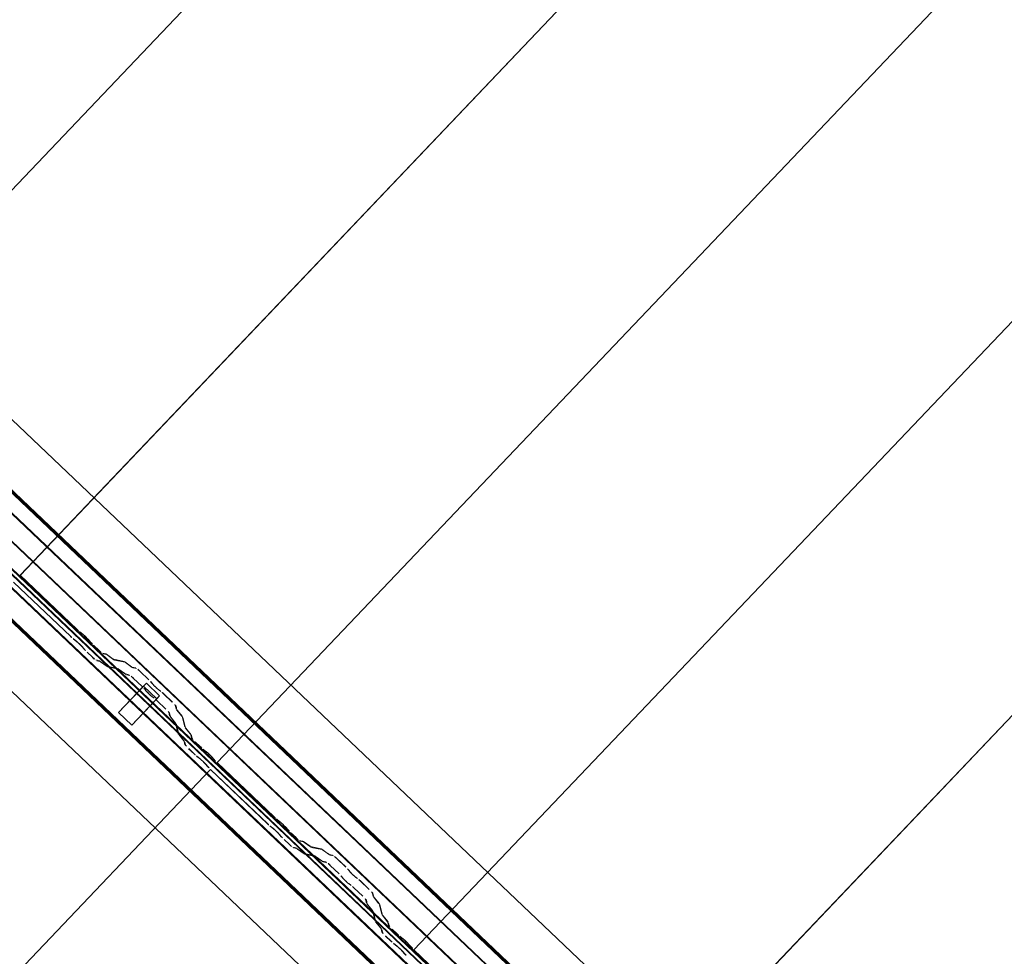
# Model space of a CAD drawing. Header units: metres. Extents: x 32343131.6 to 32343183.7, y 5699223.3 to 5699275.1.
# Tile 121 of 190: x 32343162.4 to 32343163.7, y 5699244.6 to 5699245.9. Entities that reach past the tile are written whole.
import ezdxf

# ---------------------------------------------------------------- set-up
doc = ezdxf.new("R2010")
doc.units = ezdxf.units.M
doc.layers.add('0-1', color=7, linetype='Continuous', lineweight=5)
for name, color, linetype, lineweight, true_color in [('A-GENM-1', 7, 'Continuous', 5, 0xcccccc), ('A-ROOF-1', 7, 'Continuous', 5, 0xcccccc), ('E-POWR-CNDT-1', 5, 'Continuous', 70, 0x0000ff), ('S-BEAM-1', 7, 'Continuous', 5, 0xcccccc)]:
    doc.layers.add(name, color=color, linetype=linetype, lineweight=lineweight, true_color=true_color)

# ---------------------------------------------------------------- blocks, each defined once
blk = doc.blocks.new('Ortgang Hochpunkt1 - Ortgang Hochpunkt-3544518-TGA_190_LP5_GR_DA-TGA-01_G_')
at = {"layer": 'A-ROOF-1'}
for p, q in [((89.4753, -25.0355), (54.6993, 8.0497)), ((89.4753, -25.0355), (54.6993, 8.0497)), ((80.6394, -16.8349), (74.8928, -11.3677)), ((80.6379, -16.8348), (74.893, -11.3691)), ((80.6307, -16.834), (74.8941, -11.3763)), ((80.6295, -16.8339), (74.8943, -11.3775)), ((80.6115, -16.836), (74.8931, -11.3956)), ((74.8933, -11.394), (80.6131, -16.8357))]:
    blk.add_line(p, q, dxfattribs=at)
blk = doc.blocks.new('Wasserleitblech1 - Wasserleitblech-3545928-TGA_190_LP5_GR_DA-TGA-01_G_')
at = {"layer": 'A-ROOF-1'}
for p, q in [((97.5593, -16.5384), (62.7833, 16.5468)), ((97.5593, -16.5384), (62.7833, 16.5468)), ((88.9284, -8.1208), (83.1839, -2.6556)), ((88.9282, -8.1195), (83.1852, -2.6557)), ((88.9315, -8.085), (83.2191, -2.6503)), ((83.2201, -2.6498), (88.9319, -8.084))]:
    blk.add_line(p, q, dxfattribs=at)
blk = doc.blocks.new('construction-roof-accessories--rheinzink-rzk010047 - construction-roof-accessories--rheinzink-rzk010047-3217442-TGA_190_LP5_GR_DA-TGA-01_G_')
at = {"layer": 'A-GENM-1'}
for p, q in [((-0.0125, 0.0822), (0.0125, 0.0822)), ((0.0125, 0.0822), (-0.0125, 0.0822)), ((-0.0125, 0.0822), (-0.0125, 0.0322)), ((-0.0125, 0.0263), (-0.0125, 0.0822)), ((0.0125, 0.0822), (0.0125, 0.0263)), ((0.0125, 0.0322), (0.0125, 0.0822)), ((-0.0125, 0.0263), (-0.0125, 0.0322)), ((-0.0125, 0.0322), (0.0125, 0.0322)), ((-0.0125, 0.0322), (0.0125, 0.0322)), ((0.0125, 0.0322), (0.0125, 0.0263)), ((0.0125, 0.0263), (-0.0125, 0.0263)), ((-0.0125, 0.0263), (0.0125, 0.0263))]:
    blk.add_line(p, q, dxfattribs=at)
blk = doc.blocks.new('ARC_190_LPX_FM_Stellplätze_rvt-1-TGA_190_LP5_GR_DA-TGA-01_G_')
at = {"layer": 'S-BEAM-1'}
for p, q in [((32343162.0994, 5699245.4024), (32343170.3617, 5699254.0869)), ((32343162.0994, 5699245.4024), (32343170.3617, 5699254.0869)), ((32343162.0995, 5699245.4025), (32343170.3618, 5699254.087)), ((32343162.0995, 5699245.4025), (32343170.3618, 5699254.087)), ((32343162.3711, 5699245.1439), (32343170.6334, 5699253.8284)), ((32343162.3711, 5699245.1439), (32343170.6334, 5699253.8284)), ((32343162.3712, 5699245.144), (32343170.6334, 5699253.8285)), ((32343162.3712, 5699245.144), (32343170.6334, 5699253.8285)), ((32343162.6428, 5699244.8854), (32343170.905, 5699253.5699)), ((32343162.6428, 5699244.8854), (32343170.905, 5699253.5699)), ((32343162.6429, 5699244.8855), (32343170.9051, 5699253.57)), ((32343162.6429, 5699244.8855), (32343170.9051, 5699253.57)), ((32343162.9144, 5699244.6269), (32343171.1767, 5699253.3114)), ((32343162.9144, 5699244.6269), (32343171.1767, 5699253.3114)), ((32343162.9145, 5699244.627), (32343171.1768, 5699253.3115)), ((32343162.9145, 5699244.627), (32343171.1768, 5699253.3115)), ((32343163.1861, 5699244.3685), (32343171.4484, 5699253.053)), ((32343163.1861, 5699244.3685), (32343171.4484, 5699253.053)), ((32343163.1862, 5699244.3685), (32343171.4485, 5699253.0531)), ((32343163.1862, 5699244.3685), (32343171.4485, 5699253.0531)), ((32343162.3712, 5699245.144), (32343162.3711, 5699245.1439)), ((32343162.3711, 5699245.1439), (32343162.3712, 5699245.144)), ((32343162.3711, 5699245.1439), (32343162.4499, 5699245.0689)), ((32343162.45, 5699245.069), (32343162.3712, 5699245.144)), ((32343162.3621, 5699245.1345), (32343162.441, 5699245.0595)), ((32343162.4409, 5699245.0594), (32343162.3621, 5699245.1344)), ((32343162.4579, 5699245.0624), (32343162.4532, 5699245.0662)), ((32343162.4539, 5699245.0654), (32343162.4586, 5699245.0616)), ((32343162.4441, 5699245.0567), (32343162.4489, 5699245.0529)), ((32343162.4496, 5699245.0521), (32343162.4448, 5699245.0559)), ((32343162.4598, 5699245.0417), (32343162.4557, 5699245.0463)), ((32343162.4566, 5699245.0456), (32343162.4606, 5699245.041)), ((32343162.4648, 5699245.0557), (32343162.4688, 5699245.0512)), ((32343162.4696, 5699245.0505), (32343162.4656, 5699245.0551)), ((32343162.4725, 5699245.0474), (32343162.48, 5699245.0402)), ((32343162.4801, 5699245.0403), (32343162.4726, 5699245.0475)), ((32343162.471, 5699245.0308), (32343162.4635, 5699245.0379)), ((32343162.4636, 5699245.038), (32343162.4711, 5699245.0309)), ((32343162.4892, 5699245.0357), (32343162.4847, 5699245.0366)), ((32343162.4858, 5699245.0355), (32343162.4902, 5699245.0346)), ((32343162.4994, 5699245.0284), (32343162.4902, 5699245.0351)), ((32343162.491, 5699245.0342), (32343162.5002, 5699245.0275)), ((32343162.4757, 5699245.0271), (32343162.4802, 5699245.0262)), ((32343162.4812, 5699245.0251), (32343162.4768, 5699245.026)), ((32343162.4811, 5699245.0256), (32343162.4904, 5699245.0189)), ((32343162.4912, 5699245.018), (32343162.482, 5699245.0247)), ((32343162.4912, 5699245.0185), (32343162.5056, 5699245.0155)), ((32343162.5146, 5699245.025), (32343162.5002, 5699245.028)), ((32343162.5012, 5699245.0269), (32343162.5157, 5699245.024)), ((32343162.5249, 5699245.0178), (32343162.5156, 5699245.0244)), ((32343162.5165, 5699245.0235), (32343162.5257, 5699245.0169)), ((32343162.5067, 5699245.0145), (32343162.4922, 5699245.0174)), ((32343162.5066, 5699245.015), (32343162.5158, 5699245.0083)), ((32343162.5167, 5699245.0074), (32343162.5075, 5699245.014)), ((32343162.5166, 5699245.0078), (32343162.5216, 5699245.0068)), ((32343162.5226, 5699245.0058), (32343162.5177, 5699245.0068)), ((32343162.5306, 5699245.0163), (32343162.5256, 5699245.0173)), ((32343162.5267, 5699245.0163), (32343162.5317, 5699245.0153)), ((32343162.5363, 5699245.0115), (32343162.5486, 5699244.9998)), ((32343162.5487, 5699244.9999), (32343162.5364, 5699245.0116)), ((32343162.5396, 5699244.9903), (32343162.5272, 5699245.002)), ((32343162.5273, 5699245.0021), (32343162.5397, 5699244.9904)), ((32343162.552, 5699244.9962), (32343162.5538, 5699244.994)), ((32343162.5548, 5699244.9932), (32343162.553, 5699244.9954)), ((32343162.5448, 5699244.9845), (32343162.543, 5699244.9867)), ((32343162.544, 5699244.9859), (32343162.5457, 5699244.9837)), ((32343162.5529, 5699244.9769), (32343162.5552, 5699244.9752)), ((32343162.5642, 5699244.9847), (32343162.5619, 5699244.9864)), ((32343162.5628, 5699244.9855), (32343162.5651, 5699244.9838)), ((32343162.5688, 5699244.9805), (32343162.5811, 5699244.9688)), ((32343162.5812, 5699244.9689), (32343162.5689, 5699244.9806)), ((32343162.5561, 5699244.9743), (32343162.5538, 5699244.976)), ((32343162.5721, 5699244.9593), (32343162.5598, 5699244.9711)), ((32343162.5599, 5699244.9712), (32343162.5722, 5699244.9594)), ((32343162.5851, 5699244.9644), (32343162.5864, 5699244.9595)), ((32343162.5875, 5699244.9585), (32343162.5862, 5699244.9634)), ((32343162.5774, 5699244.95), (32343162.5761, 5699244.9549)), ((32343162.5772, 5699244.9539), (32343162.5784, 5699244.949)), ((32343162.587, 5699244.9585), (32343162.5941, 5699244.9497)), ((32343162.5951, 5699244.9489), (32343162.588, 5699244.9577)), ((32343162.5851, 5699244.9402), (32343162.578, 5699244.9491)), ((32343162.579, 5699244.9482), (32343162.5861, 5699244.9394)), ((32343162.5893, 5699244.9251), (32343162.5856, 5699244.9394)), ((32343162.5867, 5699244.9384), (32343162.5903, 5699244.9241)), ((32343162.5946, 5699244.9489), (32343162.5983, 5699244.9346)), ((32343162.5994, 5699244.9336), (32343162.5957, 5699244.9479)), ((32343162.597, 5699244.9153), (32343162.5899, 5699244.9242)), ((32343162.5908, 5699244.9233), (32343162.598, 5699244.9145)), ((32343162.5989, 5699244.9336), (32343162.606, 5699244.9248)), ((32343162.607, 5699244.924), (32343162.5999, 5699244.9328)), ((32343162.6065, 5699244.924), (32343162.6076, 5699244.9196)), ((32343162.6087, 5699244.9186), (32343162.6076, 5699244.923)), ((32343162.5986, 5699244.9101), (32343162.5975, 5699244.9145)), ((32343162.5986, 5699244.9135), (32343162.5997, 5699244.9091)), ((32343162.6126, 5699244.9141), (32343162.6202, 5699244.9069)), ((32343162.6202, 5699244.907), (32343162.6127, 5699244.9142)), ((32343162.6111, 5699244.8974), (32343162.6036, 5699244.9046)), ((32343162.6037, 5699244.9047), (32343162.6112, 5699244.8975)), ((32343162.6282, 5699244.9004), (32343162.6234, 5699244.9042)), ((32343162.6241, 5699244.9034), (32343162.6289, 5699244.8996)), ((32343162.6144, 5699244.8947), (32343162.6192, 5699244.8909)), ((32343162.6199, 5699244.8901), (32343162.6151, 5699244.8939)), ((32343162.63, 5699244.8797), (32343162.626, 5699244.8843)), ((32343162.6268, 5699244.8836), (32343162.6309, 5699244.8791)), ((32343162.635, 5699244.8938), (32343162.6391, 5699244.8892)), ((32343162.6399, 5699244.8885), (32343162.6359, 5699244.8931)), ((32343162.6429, 5699244.8855), (32343162.6428, 5699244.8854)), ((32343162.6428, 5699244.8854), (32343162.6429, 5699244.8855)), ((32343162.6428, 5699244.8854), (32343162.7216, 5699244.8104)), ((32343162.7217, 5699244.8105), (32343162.6429, 5699244.8855)), ((32343154.3715, 5699236.1914), (32343162.6337, 5699244.8759)), ((32343154.3715, 5699236.1914), (32343162.6337, 5699244.8759)), ((32343154.3716, 5699236.1915), (32343162.6338, 5699244.876)), ((32343154.3716, 5699236.1915), (32343162.6338, 5699244.876)), ((32343162.6337, 5699244.8759), (32343162.6338, 5699244.876)), ((32343162.6338, 5699244.876), (32343162.6337, 5699244.8759)), ((32343162.7126, 5699244.8009), (32343162.6337, 5699244.8759)), ((32343162.6338, 5699244.876), (32343162.7127, 5699244.801)), ((32343162.7296, 5699244.8039), (32343162.7249, 5699244.8077)), ((32343162.7256, 5699244.8069), (32343162.7303, 5699244.8031)), ((32343162.7158, 5699244.7982), (32343162.7206, 5699244.7944)), ((32343162.7213, 5699244.7936), (32343162.7165, 5699244.7974)), ((32343162.7315, 5699244.7832), (32343162.7274, 5699244.7878)), ((32343162.7283, 5699244.7871), (32343162.7323, 5699244.7826)), ((32343162.7365, 5699244.7973), (32343162.7405, 5699244.7927)), ((32343162.7413, 5699244.792), (32343162.7373, 5699244.7966)), ((32343162.7442, 5699244.7889), (32343162.7517, 5699244.7818)), ((32343162.7518, 5699244.7819), (32343162.7443, 5699244.789)), ((32343162.7427, 5699244.7723), (32343162.7352, 5699244.7794)), ((32343162.7353, 5699244.7795), (32343162.7428, 5699244.7724)), ((32343162.7609, 5699244.7772), (32343162.7564, 5699244.7781)), ((32343162.7575, 5699244.777), (32343162.7619, 5699244.7761)), ((32343162.7711, 5699244.7699), (32343162.7619, 5699244.7766)), ((32343162.7627, 5699244.7757), (32343162.7719, 5699244.769)), ((32343162.7474, 5699244.7686), (32343162.7518, 5699244.7677)), ((32343162.7529, 5699244.7667), (32343162.7485, 5699244.7676)), ((32343162.7528, 5699244.7671), (32343162.762, 5699244.7605)), ((32343162.7629, 5699244.7595), (32343162.7537, 5699244.7662)), ((32343162.7628, 5699244.76), (32343162.7773, 5699244.7571)), ((32343162.7863, 5699244.7665), (32343162.7719, 5699244.7695)), ((32343162.7729, 5699244.7684), (32343162.7874, 5699244.7655)), ((32343162.7965, 5699244.7593), (32343162.7873, 5699244.766)), ((32343162.7882, 5699244.765), (32343162.7974, 5699244.7584)), ((32343162.7784, 5699244.756), (32343162.7639, 5699244.759)), ((32343162.7783, 5699244.7565), (32343162.7875, 5699244.7498)), ((32343162.7884, 5699244.7489), (32343162.7792, 5699244.7556)), ((32343162.7883, 5699244.7494), (32343162.7933, 5699244.7484)), ((32343162.7943, 5699244.7473), (32343162.7894, 5699244.7483)), ((32343162.8023, 5699244.7578), (32343162.7973, 5699244.7588)), ((32343162.7984, 5699244.7578), (32343162.8033, 5699244.7568)), ((32343162.8204, 5699244.7414), (32343162.808, 5699244.7531)), ((32343162.808, 5699244.753), (32343162.8203, 5699244.7413)), ((32343162.8113, 5699244.7318), (32343162.7989, 5699244.7435)), ((32343162.799, 5699244.7436), (32343162.8113, 5699244.7319)), ((32343162.8237, 5699244.7377), (32343162.8255, 5699244.7355)), ((32343162.8264, 5699244.7347), (32343162.8247, 5699244.7369)), ((32343162.8165, 5699244.726), (32343162.8147, 5699244.7282)), ((32343162.8156, 5699244.7274), (32343162.8174, 5699244.7252)), ((32343162.8359, 5699244.7262), (32343162.8336, 5699244.7279)), ((32343162.8345, 5699244.727), (32343162.8368, 5699244.7253)), ((32343162.8405, 5699244.7221), (32343162.8528, 5699244.7103)), ((32343162.8529, 5699244.7104), (32343162.8406, 5699244.7222)), ((32343162.8246, 5699244.7184), (32343162.8269, 5699244.7167)), ((32343162.8277, 5699244.7158), (32343162.8255, 5699244.7175)), ((32343162.8438, 5699244.7009), (32343162.8315, 5699244.7126)), ((32343162.8316, 5699244.7127), (32343162.8439, 5699244.701)), ((32343162.8568, 5699244.7059), (32343162.8581, 5699244.701)), ((32343162.849, 5699244.6916), (32343162.8478, 5699244.6964)), ((32343162.8489, 5699244.6954), (32343162.8501, 5699244.6905)), ((32343162.8592, 5699244.7), (32343162.8579, 5699244.7049)), ((32343162.8587, 5699244.7001), (32343162.8658, 5699244.6912)), ((32343162.8668, 5699244.6904), (32343162.8597, 5699244.6993)), ((32343162.8568, 5699244.6817), (32343162.8497, 5699244.6906)), ((32343162.8506, 5699244.6898), (32343162.8578, 5699244.6809)), ((32343162.8609, 5699244.6666), (32343162.8573, 5699244.6809)), ((32343162.8584, 5699244.6799), (32343162.862, 5699244.6656)), ((32343162.8663, 5699244.6904), (32343162.87, 5699244.6761)), ((32343162.8711, 5699244.6751), (32343162.8674, 5699244.6894)), ((32343162.8687, 5699244.6568), (32343162.8616, 5699244.6657)), ((32343162.8625, 5699244.6649), (32343162.8696, 5699244.656)), ((32343162.8706, 5699244.6752), (32343162.8777, 5699244.6663)), ((32343162.8787, 5699244.6655), (32343162.8716, 5699244.6743)), ((32343162.8782, 5699244.6655), (32343162.8793, 5699244.6611)), ((32343162.8804, 5699244.6601), (32343162.8793, 5699244.6645)), ((32343162.8703, 5699244.6516), (32343162.8692, 5699244.656)), ((32343162.8703, 5699244.655), (32343162.8714, 5699244.6506)), ((32343162.8843, 5699244.6556), (32343162.8918, 5699244.6484)), ((32343162.8919, 5699244.6485), (32343162.8844, 5699244.6557)), ((32343162.8828, 5699244.639), (32343162.8753, 5699244.6461)), ((32343162.8754, 5699244.6462), (32343162.8829, 5699244.6391)), ((32343162.8999, 5699244.6419), (32343162.8951, 5699244.6457)), ((32343162.8958, 5699244.6449), (32343162.9006, 5699244.6411)), ((32343162.8861, 5699244.6362), (32343162.8908, 5699244.6324)), ((32343162.8915, 5699244.6316), (32343162.8868, 5699244.6354)), ((32343162.9017, 5699244.6212), (32343162.8977, 5699244.6258)), ((32343162.8985, 5699244.6251), (32343162.9026, 5699244.6206)), ((32343162.9067, 5699244.6353), (32343162.9107, 5699244.6307)), ((32343162.9116, 5699244.6301), (32343162.9075, 5699244.6346)), ((32343162.9145, 5699244.627), (32343162.9144, 5699244.6269)), ((32343162.9144, 5699244.6269), (32343162.9145, 5699244.627)), ((32343162.9144, 5699244.6269), (32343162.9933, 5699244.5519)), ((32343162.9934, 5699244.552), (32343162.9145, 5699244.627))]:
    blk.add_line(p, q, dxfattribs=at)
for centre, major_axis, ratio, start_param, end_param in [((32343162.4413, 5699245.0599), (-0.00543, 0.00517), 0.087156, 1.570796, 2.355303), ((32343162.4413, 5699245.0599), (-0.00435, 0.00414), 0.087156, 1.570796, 2.355302), ((32343162.4503, 5699245.0694), (-0.00543, 0.00517), 0.087155, 1.570797, 2.355303), ((32343162.4503, 5699245.0694), (-0.00435, 0.00414), 0.087155, 1.570796, 2.355303), ((32343162.4614, 5699245.0584), (-0.00543, 0.00517), 0.087155, 3.927883, 5.496896), ((32343162.4614, 5699245.0584), (-0.00435, 0.00414), 0.087155, 3.927881, 5.496896), ((32343162.4524, 5699245.0489), (-0.00543, 0.00517), 0.087155, 3.92788, 5.496896), ((32343162.4524, 5699245.0489), (-0.00435, 0.00414), 0.087155, 3.927883, 5.496898), ((32343162.473, 5699245.0479), (-0.00543, 0.00517), 0.087156, 0.78629, 1.570796), ((32343162.473, 5699245.0479), (-0.00435, 0.00414), 0.087156, 0.786291, 1.570797), ((32343162.4639, 5699245.0384), (-0.00543, 0.00517), 0.087156, 0.786287, 1.570796), ((32343162.4639, 5699245.0384), (-0.00435, 0.00414), 0.087156, 0.78629, 1.570796), ((32343162.4805, 5699245.0407), (-0.00543, 0.00517), 0.087156, 1.570796, 3.003603), ((32343162.4805, 5699245.0407), (-0.00435, 0.00414), 0.087156, 1.570796, 3.003604), ((32343162.4945, 5699245.0305), (-0.00543, 0.00517), 0.087155, 5.711274, 6.145198), ((32343162.4945, 5699245.0305), (-0.00435, 0.00414), 0.087156, 5.711272, 6.145196), ((32343162.4714, 5699245.0312), (-0.00543, 0.00517), 0.087156, 1.570796, 3.003604), ((32343162.4714, 5699245.0312), (-0.00435, 0.00414), 0.087156, 1.570796, 3.003612), ((32343162.4855, 5699245.021), (-0.00543, 0.00517), 0.087156, 5.711274, 6.145196), ((32343162.4855, 5699245.021), (-0.00435, 0.00414), 0.087156, 5.711273, 6.145195), ((32343162.4869, 5699245.0226), (-0.00435, 0.00414), 0.087156, 2.569681, 3.003602), ((32343162.4869, 5699245.0226), (-0.00543, 0.00517), 0.087156, 2.569681, 3.003604), ((32343162.4959, 5699245.0321), (-0.00435, 0.00414), 0.087156, 2.56968, 3.003604), ((32343162.4959, 5699245.0321), (-0.00543, 0.00517), 0.087155, 2.569681, 3.003605), ((32343162.52, 5699245.0198), (-0.00543, 0.00517), 0.087156, 5.711274, 6.145198), ((32343162.52, 5699245.0198), (-0.00435, 0.00414), 0.087156, 5.711274, 6.145196), ((32343162.5214, 5699245.0215), (-0.00435, 0.00414), 0.087156, 2.56968, 3.003604), ((32343162.5109, 5699245.0104), (-0.00543, 0.00517), 0.087156, 5.711274, 6.145196), ((32343162.5109, 5699245.0104), (-0.00435, 0.00414), 0.087155, 5.711273, 6.145193), ((32343162.5124, 5699245.012), (-0.00435, 0.00414), 0.087156, 2.56968, 3.003605), ((32343162.5124, 5699245.012), (-0.00543, 0.00517), 0.087156, 2.569681, 3.003604), ((32343162.5269, 5699245.0016), (-0.00543, 0.00517), 0.087156, 4.712389, 6.145196), ((32343162.5269, 5699245.0016), (-0.00435, 0.00414), 0.087156, 4.712389, 6.145196), ((32343162.5214, 5699245.0215), (-0.00543, 0.00517), 0.087155, 2.569681, 3.003606), ((32343162.5359, 5699245.0111), (-0.00543, 0.00517), 0.087156, 4.712389, 6.145199), ((32343162.5359, 5699245.0111), (-0.00435, 0.00414), 0.087156, 4.712389, 6.145196), ((32343162.5482, 5699244.9994), (-0.00435, 0.00414), 0.087156, 3.741011, 4.712389), ((32343162.5482, 5699244.9994), (-0.00543, 0.00517), 0.087156, 3.741009, 4.712389), ((32343162.5586, 5699244.99), (-0.00543, 0.00517), 0.087156, 0.599417, 2.542175), ((32343162.5586, 5699244.99), (-0.00435, 0.00414), 0.087155, 0.599417, 2.542176), ((32343162.5392, 5699244.9899), (-0.00435, 0.00414), 0.087156, 3.74101, 4.712389), ((32343162.5392, 5699244.9899), (-0.00543, 0.00517), 0.087156, 3.741013, 4.712389), ((32343162.5495, 5699244.9805), (-0.00543, 0.00517), 0.087156, 0.599419, 2.542175), ((32343162.5495, 5699244.9805), (-0.00435, 0.00414), 0.087156, 0.599417, 2.542172), ((32343162.5685, 5699244.9802), (-0.00543, 0.00517), 0.087156, 4.712389, 5.683768), ((32343162.5685, 5699244.9802), (-0.00435, 0.00414), 0.087156, 4.712389, 5.683768), ((32343162.5594, 5699244.9707), (-0.00543, 0.00517), 0.087156, 4.712389, 5.683768), ((32343162.5594, 5699244.9707), (-0.00435, 0.00414), 0.087156, 4.712389, 5.68377), ((32343162.5808, 5699244.9684), (-0.00435, 0.00414), 0.087156, 3.27958, 4.712389), ((32343162.5808, 5699244.9684), (-0.00543, 0.00517), 0.087155, 3.279582, 4.712389), ((32343162.5718, 5699244.959), (-0.00435, 0.00414), 0.087155, 3.279582, 4.712389), ((32343162.5718, 5699244.959), (-0.00543, 0.00517), 0.087156, 3.279579, 4.712389), ((32343162.5828, 5699244.945), (-0.00543, 0.00517), 0.087155, 0.13799, 0.571913), ((32343162.5918, 5699244.9545), (-0.00543, 0.00517), 0.087156, 0.137988, 0.571912), ((32343162.5918, 5699244.9545), (-0.00435, 0.00414), 0.087156, 0.137985, 0.571912), ((32343162.5828, 5699244.945), (-0.00435, 0.00414), 0.087156, 0.137988, 0.571911), ((32343162.5813, 5699244.9435), (-0.00435, 0.00414), 0.087155, 3.279582, 3.713511), ((32343162.5813, 5699244.9435), (-0.00543, 0.00517), 0.087156, 3.279585, 3.713505), ((32343162.5903, 5699244.953), (-0.00435, 0.00414), 0.087156, 3.279583, 3.713505), ((32343162.5903, 5699244.953), (-0.00543, 0.00517), 0.087155, 3.279582, 3.713508), ((32343162.5947, 5699244.9201), (-0.00543, 0.00517), 0.087156, 0.137984, 0.571912), ((32343162.5947, 5699244.9201), (-0.00435, 0.00414), 0.087156, 0.137989, 0.57191), ((32343162.6037, 5699244.9295), (-0.00543, 0.00517), 0.087156, 0.137989, 0.571916), ((32343162.6037, 5699244.9295), (-0.00435, 0.00414), 0.087156, 0.137988, 0.571912), ((32343162.6022, 5699244.928), (-0.00435, 0.00414), 0.087155, 3.279582, 3.713505), ((32343162.6022, 5699244.928), (-0.00543, 0.00517), 0.087156, 3.279581, 3.713506), ((32343162.5931, 5699244.9186), (-0.00435, 0.00414), 0.087156, 3.279581, 3.713505), ((32343162.5931, 5699244.9186), (-0.00543, 0.00517), 0.087156, 3.279585, 3.713505), ((32343162.6041, 5699244.9051), (-0.00543, 0.00517), 0.087156, 0.137986, 1.570796), ((32343162.6041, 5699244.9051), (-0.00435, 0.00414), 0.087156, 0.137989, 1.570796), ((32343162.6131, 5699244.9145), (-0.00543, 0.00517), 0.087156, 0.137989, 1.570797), ((32343162.6131, 5699244.9145), (-0.00435, 0.00414), 0.087156, 0.137983, 1.570796), ((32343162.6116, 5699244.8979), (-0.00543, 0.00517), 0.087155, 1.570797, 2.355303), ((32343162.6116, 5699244.8979), (-0.00435, 0.00414), 0.087156, 1.570797, 2.355307), ((32343162.6206, 5699244.9074), (-0.00435, 0.00414), 0.087156, 1.570797, 2.355303), ((32343162.6206, 5699244.9074), (-0.00543, 0.00517), 0.087156, 1.570797, 2.3553), ((32343162.6317, 5699244.8964), (-0.00543, 0.00517), 0.087156, 3.927883, 5.496896), ((32343162.6317, 5699244.8964), (-0.00435, 0.00414), 0.087156, 3.927883, 5.496895), ((32343162.6227, 5699244.8869), (-0.00543, 0.00517), 0.087155, 3.927883, 5.496896), ((32343162.6227, 5699244.8869), (-0.00435, 0.00414), 0.087155, 3.927884, 5.496896), ((32343162.6432, 5699244.8859), (-0.00543, 0.00517), 0.087155, 0.786291, 1.570796), ((32343162.6432, 5699244.8859), (-0.00435, 0.00414), 0.087155, 0.786291, 1.570797), ((32343162.6342, 5699244.8764), (-0.00543, 0.00517), 0.087156, 0.78629, 1.570796), ((32343162.6342, 5699244.8764), (-0.00435, 0.00414), 0.087155, 0.78629, 1.570796), ((32343162.713, 5699244.8014), (-0.00543, 0.00517), 0.087156, 1.570796, 2.355303), ((32343162.713, 5699244.8014), (-0.00435, 0.00414), 0.087156, 1.570796, 2.355303), ((32343162.722, 5699244.8109), (-0.00543, 0.00517), 0.087155, 1.570797, 2.355301), ((32343162.722, 5699244.8109), (-0.00435, 0.00414), 0.087155, 1.570797, 2.355303), ((32343162.7331, 5699244.7999), (-0.00543, 0.00517), 0.087155, 3.927883, 5.496897), ((32343162.7331, 5699244.7999), (-0.00435, 0.00414), 0.087155, 3.927883, 5.496896), ((32343162.7241, 5699244.7904), (-0.00543, 0.00517), 0.087156, 3.92788, 5.496895), ((32343162.7241, 5699244.7904), (-0.00435, 0.00414), 0.087155, 3.927883, 5.496899), ((32343162.7446, 5699244.7894), (-0.00543, 0.00517), 0.087156, 0.78629, 1.570796), ((32343162.7446, 5699244.7894), (-0.00435, 0.00414), 0.087156, 0.78629, 1.570797), ((32343162.7356, 5699244.7799), (-0.00543, 0.00517), 0.087156, 0.786288, 1.570797), ((32343162.7356, 5699244.7799), (-0.00435, 0.00414), 0.087156, 0.78629, 1.570796), ((32343162.7522, 5699244.7822), (-0.00543, 0.00517), 0.087156, 1.570796, 3.003602), ((32343162.7522, 5699244.7822), (-0.00435, 0.00414), 0.087156, 1.570796, 3.003604), ((32343162.7662, 5699244.772), (-0.00543, 0.00517), 0.087156, 5.711274, 6.145194), ((32343162.7662, 5699244.772), (-0.00435, 0.00414), 0.087156, 5.711277, 6.145196), ((32343162.7431, 5699244.7728), (-0.00543, 0.00517), 0.087156, 1.570796, 3.003604), ((32343162.7431, 5699244.7728), (-0.00435, 0.00414), 0.087156, 1.570796, 3.003607), ((32343162.7572, 5699244.7625), (-0.00543, 0.00517), 0.087156, 5.711274, 6.145196), ((32343162.7572, 5699244.7625), (-0.00435, 0.00414), 0.087156, 5.711273, 6.145196), ((32343162.7586, 5699244.7641), (-0.00435, 0.00414), 0.087155, 2.569681, 3.003601), ((32343162.7586, 5699244.7641), (-0.00543, 0.00517), 0.087156, 2.569682, 3.003604), ((32343162.7676, 5699244.7736), (-0.00435, 0.00414), 0.087156, 2.569679, 3.003604), ((32343162.7676, 5699244.7736), (-0.00543, 0.00517), 0.087156, 2.569681, 3.003605), ((32343162.7917, 5699244.7614), (-0.00543, 0.00517), 0.087156, 5.711274, 6.145196), ((32343162.7917, 5699244.7614), (-0.00435, 0.00414), 0.087156, 5.711277, 6.145196), ((32343162.7826, 5699244.7519), (-0.00543, 0.00517), 0.087156, 5.711274, 6.145196), ((32343162.7826, 5699244.7519), (-0.00435, 0.00414), 0.087156, 5.711273, 6.145193), ((32343162.7841, 5699244.7535), (-0.00435, 0.00414), 0.087156, 2.569681, 3.003601), ((32343162.7841, 5699244.7535), (-0.00543, 0.00517), 0.087156, 2.569681, 3.003604), ((32343162.7986, 5699244.7432), (-0.00543, 0.00517), 0.087156, 4.712389, 6.145196), ((32343162.7986, 5699244.7432), (-0.00435, 0.00414), 0.087156, 4.712389, 6.145201), ((32343162.7931, 5699244.763), (-0.00435, 0.00414), 0.087156, 2.56968, 3.003604), ((32343162.7931, 5699244.763), (-0.00543, 0.00517), 0.087155, 2.569681, 3.003605), ((32343162.8076, 5699244.7527), (-0.00543, 0.00517), 0.087156, 4.712389, 6.145195), ((32343162.8076, 5699244.7527), (-0.00435, 0.00414), 0.087156, 4.712389, 6.145196), ((32343162.8199, 5699244.7409), (-0.00435, 0.00414), 0.087155, 3.741016, 4.71239), ((32343162.8199, 5699244.7409), (-0.00543, 0.00517), 0.087155, 3.74101, 4.71239), ((32343162.8302, 5699244.7315), (-0.00543, 0.00517), 0.087156, 0.599417, 2.542173), ((32343162.8302, 5699244.7315), (-0.00435, 0.00414), 0.087156, 0.599417, 2.542176), ((32343162.8109, 5699244.7314), (-0.00435, 0.00414), 0.087155, 3.74101, 4.712389), ((32343162.8109, 5699244.7314), (-0.00543, 0.00517), 0.087156, 3.741011, 4.712389), ((32343162.8212, 5699244.722), (-0.00543, 0.00517), 0.087156, 0.599416, 2.542175), ((32343162.8212, 5699244.722), (-0.00435, 0.00414), 0.087156, 0.599417, 2.542173), ((32343162.8401, 5699244.7217), (-0.00543, 0.00517), 0.087156, 4.712389, 5.683766), ((32343162.8401, 5699244.7217), (-0.00435, 0.00414), 0.087156, 4.712389, 5.683768), ((32343162.8311, 5699244.7122), (-0.00543, 0.00517), 0.087156, 4.712389, 5.683768), ((32343162.8311, 5699244.7122), (-0.00435, 0.00414), 0.087156, 4.712389, 5.68377), ((32343162.8525, 5699244.71), (-0.00435, 0.00414), 0.087156, 3.279586, 4.712389), ((32343162.8525, 5699244.71), (-0.00543, 0.00517), 0.087156, 3.279581, 4.712389), ((32343162.8434, 5699244.7005), (-0.00435, 0.00414), 0.087155, 3.279582, 4.712389), ((32343162.8434, 5699244.7005), (-0.00543, 0.00517), 0.087156, 3.27958, 4.712389), ((32343162.8635, 5699244.696), (-0.00543, 0.00517), 0.087156, 0.137989, 0.571913), ((32343162.8635, 5699244.696), (-0.00435, 0.00414), 0.087156, 0.137985, 0.571912), ((32343162.8545, 5699244.6865), (-0.00543, 0.00517), 0.087156, 0.137992, 0.571912), ((32343162.8545, 5699244.6865), (-0.00435, 0.00414), 0.087156, 0.137988, 0.571911), ((32343162.8529, 5699244.685), (-0.00435, 0.00414), 0.087155, 3.279582, 3.713509), ((32343162.8529, 5699244.685), (-0.00543, 0.00517), 0.087156, 3.279581, 3.713505), ((32343162.862, 5699244.6945), (-0.00435, 0.00414), 0.087156, 3.279579, 3.713504), ((32343162.862, 5699244.6945), (-0.00543, 0.00517), 0.087156, 3.279581, 3.713503), ((32343162.8664, 5699244.6616), (-0.00543, 0.00517), 0.087156, 0.137983, 0.571912), ((32343162.8664, 5699244.6616), (-0.00435, 0.00414), 0.087156, 0.137989, 0.571911), ((32343162.8754, 5699244.6711), (-0.00543, 0.00517), 0.087156, 0.137989, 0.571914), ((32343162.8754, 5699244.6711), (-0.00435, 0.00414), 0.087156, 0.137991, 0.571912), ((32343162.8739, 5699244.6696), (-0.00435, 0.00414), 0.087155, 3.279587, 3.713505), ((32343162.8739, 5699244.6696), (-0.00543, 0.00517), 0.087156, 3.279581, 3.713506), ((32343162.8648, 5699244.6601), (-0.00435, 0.00414), 0.087156, 3.279581, 3.713506), ((32343162.8648, 5699244.6601), (-0.00543, 0.00517), 0.087156, 3.279585, 3.713505), ((32343162.8758, 5699244.6466), (-0.00543, 0.00517), 0.087156, 0.137986, 1.570796), ((32343162.8848, 5699244.6561), (-0.00543, 0.00517), 0.087156, 0.137989, 1.570796), ((32343162.8848, 5699244.6561), (-0.00435, 0.00414), 0.087156, 0.137983, 1.570797), ((32343162.8758, 5699244.6466), (-0.00435, 0.00414), 0.087156, 0.137989, 1.570796), ((32343162.8833, 5699244.6394), (-0.00543, 0.00517), 0.087156, 1.570796, 2.355303), ((32343162.8833, 5699244.6394), (-0.00435, 0.00414), 0.087156, 1.570797, 2.355304), ((32343162.8923, 5699244.6489), (-0.00543, 0.00517), 0.087156, 1.570796, 2.355302), ((32343162.8923, 5699244.6489), (-0.00435, 0.00414), 0.087156, 1.570796, 2.355303), ((32343162.9034, 5699244.6379), (-0.00543, 0.00517), 0.087156, 3.927883, 5.496896), ((32343162.9034, 5699244.6379), (-0.00435, 0.00414), 0.087156, 3.927881, 5.496895), ((32343162.8944, 5699244.6285), (-0.00543, 0.00517), 0.087155, 3.927884, 5.496896), ((32343162.8944, 5699244.6285), (-0.00435, 0.00414), 0.087155, 3.927883, 5.496895), ((32343162.9149, 5699244.6274), (-0.00543, 0.00517), 0.087155, 0.78629, 1.570797), ((32343162.9149, 5699244.6274), (-0.00435, 0.00414), 0.087155, 0.786295, 1.570797), ((32343162.9059, 5699244.6179), (-0.00543, 0.00517), 0.087156, 0.786291, 1.570796), ((32343162.9059, 5699244.6179), (-0.00435, 0.00414), 0.087156, 0.78629, 1.570797)]:
    blk.add_ellipse(centre, major_axis=major_axis, ratio=ratio, start_param=start_param, end_param=end_param, dxfattribs=at)
at = {"layer": 'A-GENM-1', "rotation": 136.4272566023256}
blk.add_blockref('construction-roof-accessories--rheinzink-rzk010047 - construction-roof-accessories--rheinzink-rzk010047-3217442-TGA_190_LP5_GR_DA-TGA-01_G_', (32343162.5727, 5699245.0055), dxfattribs=at)
at = {"layer": 'A-ROOF-1'}
for name, p in [('Ortgang Hochpunkt1 - Ortgang Hochpunkt-3544518-TGA_190_LP5_GR_DA-TGA-01_G_', (32343086.0386, 5699257.8795)), ('Wasserleitblech1 - Wasserleitblech-3545928-TGA_190_LP5_GR_DA-TGA-01_G_', (32343077.7673, 5699249.1855))]:
    blk.add_blockref(name, p, dxfattribs=at)

msp = doc.modelspace()

# ---------------------------------------------------------------- linework, layer by layer
at = {"layer": 'E-POWR-CNDT-1'}
for p, q in [((32343158.10718, 5699249.30535), (32343166.71075, 5699241.12009)), ((32343166.62161, 5699241.02651), (32343158.01417, 5699249.21545))]:
    msp.add_line(p, q, dxfattribs=at)

# ---------------------------------------------------------------- block references
at = {"layer": '0-1'}
msp.add_blockref('ARC_190_LPX_FM_Stellplätze_rvt-1-TGA_190_LP5_GR_DA-TGA-01_G_', (0, 0), dxfattribs=at)

doc.saveas('drawing.dxf')
